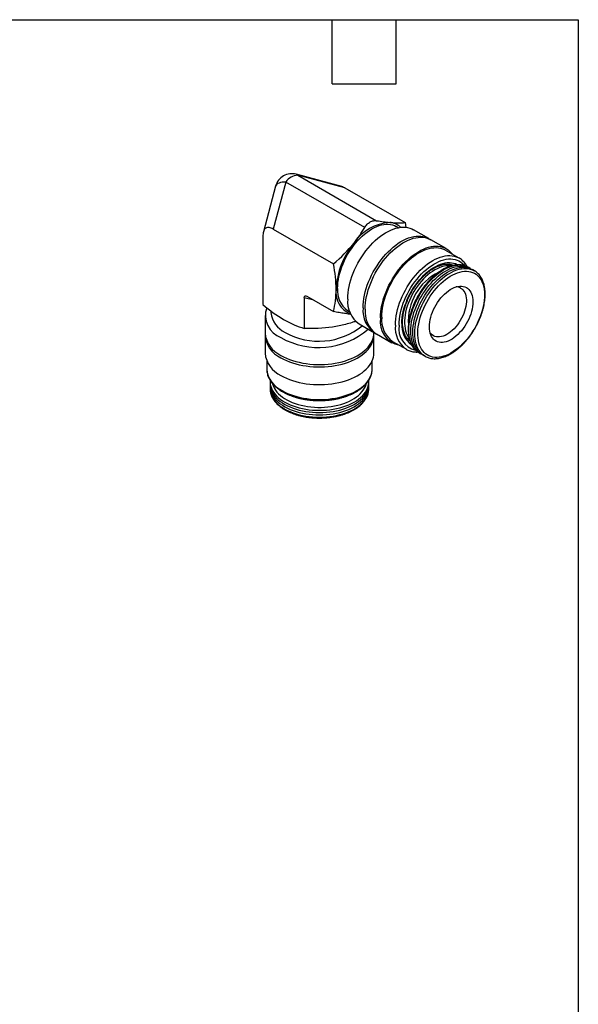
# Model space of a CAD drawing. Header units: inches. Extents: x 0.2 to 10.8, y 0.2 to 8.2.
# Tile 4 of 4: x 8.1 to 10.8, y 3.7 to 8.2. Entities that reach past the tile are written whole.
import ezdxf

# ---------------------------------------------------------------- set-up
doc = ezdxf.new("R2010")
doc.units = ezdxf.units.IN
doc.header["$MEASUREMENT"] = 0
doc.linetypes.add('SLD-Solid', pattern=[0])
doc.layers.add('TEXT', color=140, linetype='SLD-Solid', lineweight=25)

msp = doc.modelspace()

# ---------------------------------------------------------------- linework, layer by layer
for p, q in [((9.6457, 7.4715), (9.4329, 7.5285)), ((9.4403, 7.5242), (9.8083, 7.3117)), ((9.6599, 7.4653), (9.4403, 7.5242)), ((9.3364, 7.4728), (9.2794, 7.26)), ((9.3847, 7.492), (9.3258, 7.2725)), ((9.7527, 7.2796), (9.3847, 7.492)), ((9.6599, 7.4653), (9.9411, 7.303)), ((9.3258, 7.2725), (9.607, 7.1102)), ((9.9086, 7.2789), (9.8992, 7.2843)), ((9.9411, 7.303), (9.9448, 7.2804)), ((10.0516, 7.2282), (9.98, 7.2696)), ((9.2776, 7.2446), (9.2776, 6.92)), ((10.133, 7.1812), (10.0613, 7.2226)), ((10.193, 7.1375), (10.129, 7.1744)), ((10.1927, 7.1376), (10.193, 7.1375)), ((10.1611, 7.1018), (10.1496, 7.1085)), ((10.1553, 7.1077), (10.1604, 7.1022)), ((10.2346, 7.0952), (10.2359, 7.0945)), ((10.2359, 7.0945), (10.2366, 7.0941)), ((10.2457, 7.0889), (10.2366, 7.0941)), ((10.2437, 7.09), (10.2504, 7.0859)), ((10.2534, 7.0844), (10.2554, 7.0833)), ((10.2645, 7.0781), (10.2554, 7.0833)), ((10.2625, 7.0792), (10.2645, 7.0781)), ((9.4705, 6.9523), (9.4705, 6.8086)), ((9.5155, 6.9403), (9.4705, 6.9523)), ((9.4825, 6.9593), (9.607, 6.8875)), ((9.2872, 6.8695), (9.2872, 6.7868)), ((9.3147, 6.8903), (9.3147, 6.8825)), ((9.6729, 6.8922), (9.6823, 6.8868)), ((9.726, 6.8297), (9.7977, 6.7883)), ((9.2872, 6.7756), (9.2872, 6.6929)), ((9.795, 6.7868), (9.795, 6.7899)), ((9.795, 6.6929), (9.795, 6.7756)), ((9.8074, 6.7828), (9.879, 6.7414)), ((9.9506, 6.7633), (9.9619, 6.7567)), ((9.883, 6.7482), (9.947, 6.7113)), ((9.9477, 6.7109), (9.947, 6.7113)), ((10.0063, 6.6952), (10.0154, 6.6899)), ((10.0251, 6.6844), (10.0342, 6.6791)), ((10.0342, 6.6791), (10.0335, 6.6795)), ((9.295, 6.6566), (9.295, 6.6189)), ((9.7871, 6.618), (9.7872, 6.6189)), ((9.7872, 6.6189), (9.7872, 6.6566)), ((9.3108, 6.5599), (9.3108, 6.5595)), ((9.3108, 6.5595), (9.3108, 6.549)), ((9.3108, 6.5379), (9.3108, 6.5274)), ((9.7714, 6.5356), (9.7712, 6.5434)), ((9.7714, 6.549), (9.7714, 6.5595)), ((9.7714, 6.5572), (9.7714, 6.5595)), ((9.7714, 6.5467), (9.7714, 6.549)), ((9.7714, 6.5274), (9.7714, 6.5379)), ((9.7714, 6.5264), (9.7714, 6.5274)), ((9.7714, 6.5251), (9.7714, 6.5264))]:
    msp.add_line(p, q)
at = {"flags": 128}
for points in [[(9.4329, 7.5285), (9.4364, 7.5271), (9.4403, 7.5242)], [(9.3847, 7.492), (9.3755, 7.4919), (9.367, 7.4912), (9.3593, 7.4897), (9.3525, 7.4876), (9.3468, 7.4849), (9.3422, 7.4816), (9.3388, 7.4779), (9.3367, 7.4736), (9.3364, 7.4728)], [(9.626, 6.9959), (9.6264, 7.0093), (9.6276, 7.0231), (9.6297, 7.0373), (9.6325, 7.0517), (9.6361, 7.0663), (9.6405, 7.081), (9.6456, 7.0958), (9.6514, 7.1105), (9.6579, 7.1251), (9.6651, 7.1395), (9.6729, 7.1537), (9.6812, 7.1675), (9.6901, 7.1809), (9.6995, 7.1938), (9.7094, 7.2062), (9.7196, 7.218), (9.7301, 7.2292), (9.741, 7.2396), (9.752, 7.2493), (9.7633, 7.2581), (9.7746, 7.2661), (9.7861, 7.2731), (9.7975, 7.2793), (9.8089, 7.2844), (9.8201, 7.2886), (9.8312, 7.2917), (9.842, 7.2938), (9.8526, 7.2948), (9.8628, 7.2948), (9.8726, 7.2937), (9.882, 7.2916), (9.8909, 7.2885), (9.8992, 7.2843)], [(9.6734, 6.946), (9.6738, 6.9602), (9.6751, 6.9749), (9.6771, 6.9899), (9.68, 7.0051), (9.6836, 7.0206), (9.688, 7.0362), (9.6931, 7.0518), (9.699, 7.0675), (9.7056, 7.083), (9.7129, 7.0984), (9.7208, 7.1136), (9.7293, 7.1285), (9.7384, 7.1431), (9.7479, 7.1572), (9.758, 7.1708), (9.7685, 7.1839), (9.7794, 7.1963), (9.7906, 7.2081), (9.8021, 7.2192), (9.8139, 7.2294), (9.8258, 7.2389), (9.8379, 7.2475), (9.85, 7.2552), (9.8621, 7.262), (9.8742, 7.2678), (9.8862, 7.2726), (9.898, 7.2764), (9.9096, 7.2791), (9.921, 7.2808), (9.9321, 7.2815), (9.9428, 7.281), (9.9531, 7.2796), (9.9629, 7.2771), (9.9722, 7.2735), (9.98, 7.2696)], [(9.7451, 6.9046), (9.7455, 6.9188), (9.7468, 6.9335), (9.7488, 6.9485), (9.7516, 6.9637), (9.7553, 6.9792), (9.7597, 6.9948), (9.7648, 7.0104), (9.7707, 7.0261), (9.7773, 7.0416), (9.7846, 7.0571), (9.7925, 7.0722), (9.801, 7.0871), (9.81, 7.1017), (9.8196, 7.1158), (9.8297, 7.1294), (9.8402, 7.1425), (9.8511, 7.1549), (9.8623, 7.1667), (9.8738, 7.1778), (9.8856, 7.1881), (9.8975, 7.1975), (9.9095, 7.2061), (9.9216, 7.2138), (9.9338, 7.2206), (9.9459, 7.2264), (9.9578, 7.2312), (9.9697, 7.235), (9.9813, 7.2377), (9.9927, 7.2394), (10.0038, 7.2401), (10.0145, 7.2397), (10.0247, 7.2382), (10.0346, 7.2357), (10.0439, 7.2321), (10.0527, 7.2276), (10.0564, 7.2253)], [(9.7548, 6.899), (9.7552, 6.9133), (9.7564, 6.9279), (9.7584, 6.9429), (9.7613, 6.9582), (9.7649, 6.9736), (9.7693, 6.9892), (9.7745, 7.0049), (9.7804, 7.0205), (9.7869, 7.0361), (9.7942, 7.0515), (9.8021, 7.0667), (9.8106, 7.0816), (9.8197, 7.0961), (9.8293, 7.1102), (9.8393, 7.1238), (9.8498, 7.1369), (9.8607, 7.1494), (9.872, 7.1611), (9.8835, 7.1722), (9.8952, 7.1825), (9.9071, 7.192), (9.9192, 7.2006), (9.9313, 7.2083), (9.9434, 7.215), (9.9555, 7.2208), (9.9675, 7.2256), (9.9793, 7.2294), (9.991, 7.2322), (10.0023, 7.2339), (10.0134, 7.2345), (10.0241, 7.2341), (10.0344, 7.2326), (10.0442, 7.2301), (10.0536, 7.2266), (10.0613, 7.2226)], [(9.8264, 6.8577), (9.8268, 6.8719), (9.8281, 6.8865), (9.8301, 6.9015), (9.833, 6.9168), (9.8366, 6.9322), (9.841, 6.9478), (9.8461, 6.9635), (9.852, 6.9791), (9.8586, 6.9947), (9.8659, 7.0101), (9.8738, 7.0253), (9.8823, 7.0402), (9.8914, 7.0547), (9.9009, 7.0688), (9.911, 7.0825), (9.9215, 7.0955), (9.9324, 7.108), (9.9436, 7.1198), (9.9551, 7.1308), (9.9669, 7.1411), (9.9788, 7.1506), (9.9909, 7.1592), (10.003, 7.1669), (10.0151, 7.1737), (10.0272, 7.1795), (10.0392, 7.1843), (10.051, 7.188), (10.0626, 7.1908), (10.074, 7.1925), (10.0851, 7.1931), (10.0958, 7.1927), (10.1061, 7.1913), (10.1159, 7.1887), (10.1252, 7.1852), (10.134, 7.1806), (10.1422, 7.175), (10.1498, 7.1685), (10.1568, 7.161), (10.1604, 7.1563)], [(9.832, 6.8609), (9.8324, 6.8748), (9.8336, 6.8892), (9.8356, 6.9039), (9.8385, 6.9188), (9.842, 6.934), (9.8464, 6.9492), (9.8515, 6.9646), (9.8573, 6.9799), (9.8638, 6.9951), (9.871, 7.0102), (9.8788, 7.0251), (9.8872, 7.0396), (9.8962, 7.0538), (9.9057, 7.0675), (9.9156, 7.0808), (9.9259, 7.0935), (9.9367, 7.1056), (9.9477, 7.117), (9.9591, 7.1277), (9.9706, 7.1376), (9.9823, 7.1467), (9.9941, 7.1549), (10.006, 7.1622), (10.0179, 7.1686), (10.0297, 7.1741), (10.0414, 7.1785), (10.0529, 7.1819), (10.0643, 7.1843), (10.0753, 7.1856), (10.086, 7.1859), (10.0964, 7.1852), (10.1063, 7.1834), (10.1158, 7.1806), (10.1248, 7.1767), (10.129, 7.1744)], [(9.896, 6.8239), (9.8964, 6.8379), (9.8977, 6.8522), (9.8997, 6.8669), (9.9025, 6.8819), (9.9061, 6.897), (9.9104, 6.9123), (9.9155, 6.9276), (9.9214, 6.9429), (9.9279, 6.9582), (9.9351, 6.9732), (9.9429, 6.9881), (9.9513, 7.0026), (9.9602, 7.0168), (9.9697, 7.0306), (9.9796, 7.0438), (9.99, 7.0565), (10.0007, 7.0686), (10.0118, 7.08), (10.0231, 7.0907), (10.0346, 7.1006), (10.0463, 7.1097), (10.0582, 7.118), (10.07, 7.1253), (10.0819, 7.1317), (10.0937, 7.1371), (10.1054, 7.1415), (10.117, 7.1449), (10.1283, 7.1473), (10.1393, 7.1487), (10.1501, 7.149), (10.1604, 7.1482), (10.1704, 7.1464), (10.1798, 7.1436), (10.1888, 7.1398), (10.1927, 7.1376)], [(9.9127, 6.8239), (9.9131, 6.8376), (9.9144, 6.8518), (9.9164, 6.8663), (9.9193, 6.881), (9.9229, 6.8959), (9.9274, 6.911), (9.9326, 6.9261), (9.9385, 6.9411), (9.9451, 6.9561), (9.9523, 6.9709), (9.9602, 6.9854), (9.9687, 6.9996), (9.9777, 7.0134), (9.9873, 7.0267), (9.9973, 7.0395), (10.0076, 7.0517), (10.0184, 7.0632), (10.0294, 7.074), (10.0407, 7.0841), (10.0522, 7.0933), (10.0638, 7.1016), (10.0755, 7.1091), (10.0871, 7.1156), (10.0988, 7.1211), (10.1103, 7.1257), (10.1217, 7.1292), (10.1329, 7.1316), (10.1438, 7.133), (10.1544, 7.1334), (10.1646, 7.1326), (10.1743, 7.1309), (10.1836, 7.128), (10.1924, 7.1241), (10.2006, 7.1192), (10.2081, 7.1133), (10.2151, 7.1065), (10.2186, 7.1023)], [(9.926, 6.8316), (9.9264, 6.8446), (9.9276, 6.8581), (9.9296, 6.8719), (9.9324, 6.886), (9.936, 6.9002), (9.9404, 6.9146), (9.9455, 6.929), (9.9513, 6.9433), (9.9577, 6.9575), (9.9649, 6.9715), (9.9726, 6.9852), (9.9809, 6.9985), (9.9897, 7.0115), (9.999, 7.0239), (10.0087, 7.0358), (10.0188, 7.0471), (10.0292, 7.0577), (10.0398, 7.0676), (10.0507, 7.0766), (10.0617, 7.0849), (10.0728, 7.0922), (10.0839, 7.0986), (10.095, 7.1041), (10.1061, 7.1086), (10.1169, 7.1121), (10.1276, 7.1145), (10.138, 7.1159), (10.1481, 7.1163), (10.1578, 7.1156), (10.1671, 7.1139), (10.1759, 7.1111), (10.1842, 7.1073), (10.1867, 7.1059)], [(10.1537, 7.1001), (10.1514, 7.1004), (10.142, 7.1009), (10.1321, 7.1004), (10.122, 7.0987), (10.1116, 7.0961), (10.101, 7.0923), (10.0903, 7.0876), (10.0795, 7.0819), (10.0688, 7.0752), (10.058, 7.0677), (10.0474, 7.0592), (10.037, 7.0499), (10.0269, 7.0399), (10.017, 7.0291), (10.0076, 7.0177), (9.9985, 7.0058), (9.9899, 6.9933), (9.9818, 6.9804), (9.9743, 6.9671), (9.9674, 6.9535), (9.9612, 6.9398), (9.9557, 6.9259), (9.9509, 6.912), (9.9468, 6.8981), (9.9435, 6.8843), (9.941, 6.8708), (9.9393, 6.8575), (9.9385, 6.8446), (9.9384, 6.8321), (9.9392, 6.8202), (9.9408, 6.8088), (9.9432, 6.7981), (9.9465, 6.788), (9.9505, 6.7788), (9.9552, 6.7703), (9.9599, 6.7637)], [(10.0063, 6.6952), (10.0042, 6.6964), (9.9966, 6.7019), (9.9895, 6.7083), (9.9831, 6.7156), (9.9774, 6.7238), (9.9724, 6.7329), (9.9681, 6.7428), (9.9646, 6.7534), (9.9619, 6.7647), (9.96, 6.7767), (9.9589, 6.7893), (9.9586, 6.8024), (9.9591, 6.816), (9.9605, 6.8299), (9.9626, 6.8442), (9.9655, 6.8587), (9.9692, 6.8734), (9.9736, 6.8882), (9.9788, 6.9031), (9.9847, 6.9178), (9.9913, 6.9325), (9.9985, 6.947), (10.0064, 6.9613), (10.0148, 6.9752), (10.0237, 6.9887), (10.0332, 7.0017), (10.043, 7.0142), (10.0533, 7.0261), (10.0639, 7.0373), (10.0748, 7.0479), (10.0859, 7.0577), (10.0972, 7.0666), (10.1086, 7.0747), (10.1201, 7.0819), (10.1316, 7.0882), (10.143, 7.0935), (10.1544, 7.0978), (10.1655, 7.1012), (10.1765, 7.1034), (10.1872, 7.1047), (10.1975, 7.1049), (10.2075, 7.104), (10.217, 7.1021), (10.2261, 7.0992), (10.2346, 7.0952)], [(10.0203, 6.6873), (10.0133, 6.6912), (10.0057, 6.6966), (9.9986, 6.703), (9.9922, 6.7104), (9.9865, 6.7186), (9.9815, 6.7276), (9.9772, 6.7375), (9.9737, 6.7482), (9.971, 6.7595), (9.9691, 6.7715), (9.968, 6.7841), (9.9677, 6.7971), (9.9682, 6.8107), (9.9696, 6.8247), (9.9717, 6.8389), (9.9746, 6.8534), (9.9783, 6.8682), (9.9827, 6.883), (9.9879, 6.8978), (9.9938, 6.9126), (10.0004, 6.9273), (10.0076, 6.9418), (10.0155, 6.956), (10.0239, 6.9699), (10.0328, 6.9834), (10.0423, 6.9964), (10.0521, 7.0089), (10.0624, 7.0208), (10.073, 7.0321), (10.0839, 7.0426), (10.095, 7.0524), (10.1063, 7.0614), (10.1177, 7.0695), (10.1292, 7.0767), (10.1407, 7.083), (10.1521, 7.0883), (10.1635, 7.0926), (10.1746, 7.0959), (10.1856, 7.0982), (10.1963, 7.0994), (10.2066, 7.0996), (10.2166, 7.0988), (10.2261, 7.0969), (10.2352, 7.0939), (10.2437, 7.09), (10.2437, 7.09)], [(10.0251, 6.6844), (10.023, 6.6856), (10.0153, 6.6911), (10.0082, 6.6975), (10.0018, 6.7048), (9.9961, 6.713), (9.9911, 6.7221), (9.9869, 6.732), (9.9834, 6.7426), (9.9807, 6.7539), (9.9788, 6.7659), (9.9777, 6.7785), (9.9774, 6.7916), (9.9779, 6.8051), (9.9792, 6.8191), (9.9813, 6.8334), (9.9842, 6.8479), (9.9879, 6.8626), (9.9924, 6.8774), (9.9976, 6.8922), (10.0035, 6.907), (10.01, 6.9217), (10.0173, 6.9362), (10.0251, 6.9504), (10.0335, 6.9643), (10.0425, 6.9778), (10.0519, 6.9909), (10.0618, 7.0034), (10.072, 7.0153), (10.0826, 7.0265), (10.0935, 7.0371), (10.1047, 7.0468), (10.1159, 7.0558), (10.1274, 7.0639), (10.1389, 7.0711), (10.1503, 7.0774), (10.1618, 7.0827), (10.1731, 7.087), (10.1843, 7.0903), (10.1952, 7.0926), (10.2059, 7.0939), (10.2163, 7.094), (10.2262, 7.0932), (10.2358, 7.0913), (10.2448, 7.0884), (10.2534, 7.0844)], [(10.0335, 6.6795), (10.0321, 6.6804), (10.0244, 6.6858), (10.0173, 6.6922), (10.0109, 6.6995), (10.0052, 6.7078), (10.0002, 6.7168), (9.996, 6.7267), (9.9925, 6.7373), (9.9898, 6.7487), (9.9879, 6.7607), (9.9868, 6.7732), (9.9865, 6.7863), (9.987, 6.7999), (9.9883, 6.8138), (9.9904, 6.8281), (9.9933, 6.8426), (9.997, 6.8573), (10.0015, 6.8721), (10.0067, 6.887), (10.0126, 6.9018), (10.0191, 6.9165), (10.0264, 6.931), (10.0342, 6.9452), (10.0426, 6.9591), (10.0516, 6.9726), (10.061, 6.9856), (10.0709, 6.9981), (10.0811, 7.01), (10.0917, 7.0213), (10.1026, 7.0318), (10.1137, 7.0416), (10.125, 7.0505), (10.1365, 7.0587), (10.148, 7.0659), (10.1594, 7.0721), (10.1709, 7.0774), (10.1822, 7.0818), (10.1934, 7.0851), (10.2043, 7.0874), (10.215, 7.0886), (10.2254, 7.0888), (10.2353, 7.0879), (10.2449, 7.086), (10.2539, 7.0831), (10.2625, 7.0792)], [(10.2646, 7.0666), (10.2724, 7.0617), (10.2796, 7.0559), (10.2862, 7.0491), (10.292, 7.0414), (10.2972, 7.0329), (10.3017, 7.0235), (10.3053, 7.0133), (10.3082, 7.0024), (10.3104, 6.9909), (10.3117, 6.9787), (10.3122, 6.966), (10.3118, 6.9529), (10.3107, 6.9393), (10.3088, 6.9254), (10.3061, 6.9112), (10.3026, 6.8968), (10.2983, 6.8823), (10.2933, 6.8678), (10.2876, 6.8533), (10.2811, 6.8389), (10.2741, 6.8247), (10.2664, 6.8107), (10.2582, 6.7971), (10.2494, 6.7839), (10.2401, 6.7712), (10.2304, 6.759), (10.2203, 6.7474), (10.2099, 6.7365), (10.1992, 6.7263), (10.1883, 6.7169), (10.1772, 6.7082), (10.166, 6.7005), (10.1547, 6.6937), (10.1435, 6.6878), (10.1323, 6.6829), (10.1212, 6.6789), (10.1104, 6.676), (10.0997, 6.6742), (10.0894, 6.6733), (10.0794, 6.6736), (10.0698, 6.6749), (10.0607, 6.6772), (10.0521, 6.6805), (10.044, 6.6849), (10.0365, 6.6902), (10.0296, 6.6965), (10.0233, 6.7038), (10.0178, 6.7119), (10.013, 6.7209), (10.0089, 6.7307), (10.0056, 6.7412), (10.0031, 6.7524), (10.0014, 6.7643), (10.0005, 6.7767), (10.0004, 6.7896), (10.0012, 6.803), (10.0027, 6.8168), (10.005, 6.8309), (10.0081, 6.8451), (10.012, 6.8596), (10.0167, 6.8741), (10.022, 6.8886), (10.0281, 6.9031), (10.0348, 6.9174), (10.0422, 6.9315), (10.0502, 6.9453), (10.0587, 6.9587), (10.0677, 6.9716), (10.0772, 6.9841), (10.0871, 6.996), (10.0974, 7.0073), (10.108, 7.0178), (10.1188, 7.0277), (10.1298, 7.0367), (10.141, 7.0449), (10.1522, 7.0522), (10.1634, 7.0585), (10.1747, 7.064), (10.1858, 7.0684), (10.1968, 7.0718), (10.2075, 7.0742), (10.218, 7.0755), (10.2282, 7.0758), (10.238, 7.0751), (10.2473, 7.0733), (10.2562, 7.0704), (10.2646, 7.0666)], [(10.2271, 7), (10.2333, 6.996), (10.239, 6.991), (10.244, 6.985), (10.2483, 6.9782), (10.2518, 6.9705), (10.2546, 6.962), (10.2566, 6.9529), (10.2578, 6.9431), (10.2581, 6.9328), (10.2577, 6.922), (10.2564, 6.9108), (10.2543, 6.8993), (10.2515, 6.8876), (10.2478, 6.8758), (10.2434, 6.864), (10.2384, 6.8523), (10.2326, 6.8408), (10.2263, 6.8295), (10.2194, 6.8186), (10.2119, 6.8082), (10.2041, 6.7983), (10.1958, 6.789), (10.1872, 6.7804), (10.1784, 6.7725), (10.1694, 6.7655), (10.1603, 6.7594), (10.1512, 6.7541), (10.1421, 6.7499), (10.1331, 6.7466), (10.1243, 6.7444), (10.1157, 6.7433), (10.1075, 6.7431), (10.0997, 6.7441), (10.0923, 6.7461), (10.0855, 6.7491), (10.0792, 6.7532), (10.0735, 6.7582), (10.0685, 6.7641), (10.0643, 6.771), (10.0607, 6.7787), (10.0579, 6.7871), (10.0559, 6.7963), (10.0548, 6.8061), (10.0544, 6.8164), (10.0549, 6.8272), (10.0561, 6.8384), (10.0582, 6.8499), (10.0611, 6.8615), (10.0647, 6.8733), (10.0691, 6.8851), (10.0742, 6.8968), (10.0799, 6.9084), (10.0863, 6.9196), (10.0932, 6.9305), (10.1006, 6.9409), (10.1085, 6.9509), (10.1167, 6.9602), (10.1253, 6.9688), (10.1341, 6.9766), (10.1431, 6.9836), (10.1522, 6.9898), (10.1614, 6.995), (10.1705, 6.9993), (10.1795, 7.0025), (10.1883, 7.0047), (10.1968, 7.0059), (10.205, 7.006), (10.2128, 7.0051), (10.2202, 7.0031), (10.2271, 7)], [(10.1997, 6.9974), (10.2057, 6.9936), (10.2109, 6.9888), (10.2156, 6.983), (10.2195, 6.9764), (10.2226, 6.9689), (10.225, 6.9607), (10.2266, 6.9519), (10.2273, 6.9424), (10.2273, 6.9324), (10.2264, 6.922), (10.2247, 6.9112), (10.2222, 6.9003), (10.219, 6.8892), (10.215, 6.878), (10.2102, 6.867), (10.2049, 6.8561), (10.1989, 6.8455), (10.1923, 6.8352), (10.1853, 6.8254), (10.1778, 6.8162), (10.1699, 6.8075), (10.1617, 6.7996), (10.1533, 6.7925), (10.1448, 6.7862), (10.1362, 6.7808), (10.1276, 6.7764), (10.119, 6.773), (10.1107, 6.7706), (10.1025, 6.7692), (10.0947, 6.7689), (10.0873, 6.7696), (10.0803, 6.7714), (10.0738, 6.7742), (10.0679, 6.7781), (10.0626, 6.7829), (10.058, 6.7886), (10.0573, 6.7897)], [(9.3615, 6.6831), (9.3741, 6.6763), (9.3874, 6.6701), (9.4013, 6.6644), (9.416, 6.6592), (9.4312, 6.6546), (9.4469, 6.6506), (9.463, 6.6473), (9.4795, 6.6445), (9.4963, 6.6425), (9.5133, 6.641), (9.5304, 6.6403), (9.5475, 6.6402), (9.5646, 6.6408), (9.5817, 6.642), (9.5985, 6.644), (9.6151, 6.6465), (9.6313, 6.6497), (9.6471, 6.6536), (9.6624, 6.658), (9.6772, 6.663), (9.6914, 6.6686), (9.7049, 6.6747), (9.7176, 6.6814), (9.7295, 6.6885), (9.7406, 6.6961), (9.7507, 6.704), (9.7599, 6.7124), (9.7681, 6.7211), (9.7753, 6.7301), (9.7814, 6.7393), (9.7864, 6.7488), (9.7902, 6.7585), (9.793, 6.7682), (9.7946, 6.7781), (9.795, 6.7868)], [(9.3615, 6.672), (9.3741, 6.6652), (9.3874, 6.6589), (9.4013, 6.6532), (9.416, 6.6481), (9.4312, 6.6435), (9.4469, 6.6395), (9.463, 6.6361), (9.4795, 6.6334), (9.4963, 6.6313), (9.5133, 6.6299), (9.5304, 6.6292), (9.5475, 6.6291), (9.5646, 6.6297), (9.5817, 6.6309), (9.5985, 6.6328), (9.6151, 6.6354), (9.6313, 6.6386), (9.6471, 6.6424), (9.6624, 6.6469), (9.6772, 6.6519), (9.6914, 6.6575), (9.7049, 6.6636), (9.7176, 6.6702), (9.7295, 6.6773), (9.7406, 6.6849), (9.7507, 6.6929), (9.7599, 6.7013), (9.7681, 6.71), (9.7753, 6.719), (9.7814, 6.7282), (9.7864, 6.7377), (9.7902, 6.7473), (9.793, 6.7571), (9.7946, 6.767), (9.795, 6.7769), (9.7948, 6.7812)], [(9.9612, 6.7572), (9.9596, 6.7575), (9.9538, 6.7588)], [(9.3615, 6.5892), (9.3741, 6.5824), (9.3874, 6.5762), (9.4013, 6.5704), (9.416, 6.5653), (9.4312, 6.5607), (9.4469, 6.5567), (9.463, 6.5534), (9.4795, 6.5506), (9.4963, 6.5486), (9.5133, 6.5471), (9.5304, 6.5464), (9.5475, 6.5463), (9.5646, 6.5469), (9.5817, 6.5481), (9.5985, 6.5501), (9.6151, 6.5526), (9.6313, 6.5558), (9.6471, 6.5596), (9.6624, 6.5641), (9.6772, 6.5691), (9.6914, 6.5747), (9.7049, 6.5808), (9.7176, 6.5875), (9.7295, 6.5946), (9.7406, 6.6021), (9.7507, 6.6101), (9.7599, 6.6185), (9.7681, 6.6272), (9.7753, 6.6362), (9.7814, 6.6454), (9.7864, 6.6549), (9.7902, 6.6646), (9.793, 6.6743), (9.7946, 6.6842), (9.795, 6.6929)], [(9.3671, 6.5185), (9.3794, 6.5118), (9.3924, 6.5057), (9.4061, 6.5001), (9.4205, 6.4951), (9.4354, 6.4906), (9.4508, 6.4868), (9.4666, 6.4835), (9.4828, 6.4809), (9.4993, 6.4789), (9.5159, 6.4776), (9.5327, 6.4769), (9.5495, 6.4769), (9.5663, 6.4776), (9.5829, 6.4789), (9.5993, 6.4809), (9.6155, 6.4835), (9.6314, 6.4868), (9.6468, 6.4906), (9.6617, 6.4951), (9.676, 6.5001), (9.6898, 6.5057), (9.7028, 6.5118), (9.7151, 6.5185), (9.7265, 6.5256), (9.7372, 6.5331), (9.7468, 6.541), (9.7556, 6.5493), (9.7633, 6.5579), (9.77, 6.5668), (9.7756, 6.5759), (9.7802, 6.5853), (9.7836, 6.5948), (9.7859, 6.6044), (9.787, 6.6141), (9.7871, 6.618)], [(9.3108, 6.5595), (9.3108, 6.5571), (9.3117, 6.5477), (9.3137, 6.5384), (9.3168, 6.5292), (9.3211, 6.5201), (9.3265, 6.5113), (9.3329, 6.5027), (9.3403, 6.4943), (9.3488, 6.4863), (9.3582, 6.4787), (9.3686, 6.4714), (9.3798, 6.4646), (9.3917, 6.4583), (9.4045, 6.4525), (9.4179, 6.4472), (9.4319, 6.4424), (9.4465, 6.4383), (9.4616, 6.4347), (9.477, 6.4318), (9.4928, 6.4295), (9.5088, 6.4279), (9.525, 6.4269), (9.5412, 6.4265), (9.5574, 6.4269), (9.5736, 6.4279), (9.5896, 6.4295), (9.6054, 6.4318), (9.6208, 6.4348), (9.6359, 6.4383), (9.6504, 6.4425), (9.6645, 6.4472), (9.6779, 6.4525), (9.6906, 6.4584), (9.7026, 6.4647), (9.7138, 6.4715), (9.7241, 6.4788), (9.7335, 6.4864), (9.7419, 6.4944), (9.7494, 6.5028), (9.7558, 6.5114), (9.7611, 6.5203), (9.7654, 6.5293), (9.7685, 6.5385), (9.7705, 6.5479), (9.7714, 6.5572)], [(9.3108, 6.549), (9.3108, 6.5466), (9.3117, 6.5372), (9.3137, 6.5279), (9.3168, 6.5187), (9.3211, 6.5096), (9.3265, 6.5008), (9.3329, 6.4922), (9.3403, 6.4838), (9.3488, 6.4758), (9.3582, 6.4682), (9.3686, 6.4609), (9.3798, 6.4541), (9.3917, 6.4478), (9.4045, 6.442), (9.4179, 6.4367), (9.4319, 6.4319), (9.4465, 6.4278), (9.4616, 6.4242), (9.477, 6.4213), (9.4928, 6.419), (9.5088, 6.4174), (9.525, 6.4164), (9.5412, 6.416), (9.5574, 6.4164), (9.5736, 6.4174), (9.5896, 6.419), (9.6054, 6.4213), (9.6208, 6.4243), (9.6359, 6.4278), (9.6504, 6.432), (9.6645, 6.4367), (9.6779, 6.442), (9.6906, 6.4479), (9.7026, 6.4542), (9.7138, 6.461), (9.7241, 6.4683), (9.7335, 6.4759), (9.7419, 6.4839), (9.7494, 6.4923), (9.7558, 6.5009), (9.7611, 6.5098), (9.7654, 6.5188), (9.7685, 6.528), (9.7705, 6.5373), (9.7714, 6.5467)], [(9.311, 6.5434), (9.3108, 6.5355), (9.3117, 6.5261), (9.3137, 6.5168), (9.3168, 6.5076), (9.3211, 6.4985), (9.3265, 6.4896), (9.3329, 6.481), (9.3403, 6.4727), (9.3488, 6.4647), (9.3582, 6.457), (9.3686, 6.4498), (9.3798, 6.443), (9.3917, 6.4366), (9.4045, 6.4308), (9.4179, 6.4255), (9.4319, 6.4208), (9.4465, 6.4166), (9.4616, 6.4131), (9.477, 6.4102), (9.4928, 6.4079), (9.5088, 6.4062), (9.525, 6.4052), (9.5412, 6.4049), (9.5574, 6.4052), (9.5736, 6.4062), (9.5896, 6.4079), (9.6054, 6.4102), (9.6208, 6.4131), (9.6359, 6.4167), (9.6504, 6.4208), (9.6645, 6.4256), (9.6779, 6.4309), (9.6906, 6.4367), (9.7026, 6.4431), (9.7138, 6.4499), (9.7241, 6.4571), (9.7335, 6.4648), (9.7419, 6.4728), (9.7494, 6.4811), (9.7558, 6.4898), (9.7611, 6.4986), (9.7654, 6.5077), (9.7685, 6.5169), (9.7705, 6.5262), (9.7714, 6.5356), (9.7714, 6.5356)], [(9.3108, 6.5274), (9.3108, 6.5249), (9.3117, 6.5156), (9.3137, 6.5063), (9.3168, 6.4971), (9.3211, 6.488), (9.3265, 6.4791), (9.3329, 6.4705), (9.3403, 6.4622), (9.3488, 6.4542), (9.3582, 6.4465), (9.3686, 6.4393), (9.3798, 6.4325), (9.3917, 6.4261), (9.4045, 6.4203), (9.4179, 6.415), (9.4319, 6.4103), (9.4465, 6.4061), (9.4616, 6.4026), (9.477, 6.3996), (9.4928, 6.3974), (9.5088, 6.3957), (9.525, 6.3947), (9.5412, 6.3944), (9.5574, 6.3947), (9.5736, 6.3957), (9.5896, 6.3974), (9.6054, 6.3997), (9.6208, 6.4026), (9.6359, 6.4062), (9.6504, 6.4103), (9.6645, 6.4151), (9.6779, 6.4204), (9.6906, 6.4262), (9.7026, 6.4326), (9.7138, 6.4394), (9.7241, 6.4466), (9.7335, 6.4543), (9.7419, 6.4623), (9.7494, 6.4706), (9.7558, 6.4793), (9.7611, 6.4881), (9.7654, 6.4972), (9.7685, 6.5064), (9.7705, 6.5157), (9.7714, 6.5251)], [(9.3226, 6.5504), (9.3236, 6.5468), (9.3267, 6.5378), (9.331, 6.529), (9.3363, 6.5203), (9.3428, 6.5119), (9.3502, 6.5038), (9.3587, 6.496), (9.3681, 6.4886), (9.3784, 6.4816), (9.3896, 6.4751), (9.4016, 6.469), (9.4142, 6.4634), (9.4276, 6.4584), (9.4415, 6.454), (9.456, 6.4501), (9.4709, 6.4469), (9.4861, 6.4443), (9.5017, 6.4423), (9.5174, 6.441), (9.5333, 6.4403), (9.5492, 6.4404), (9.5651, 6.441), (9.5809, 6.4424), (9.5964, 6.4443), (9.6117, 6.447), (9.6266, 6.4502), (9.641, 6.4541), (9.6549, 6.4585), (9.6682, 6.4636), (9.6809, 6.4691), (9.6928, 6.4752), (9.704, 6.4818), (9.7143, 6.4888), (9.7237, 6.4962), (9.7321, 6.504), (9.7396, 6.5121), (9.746, 6.5205), (9.7513, 6.5292), (9.7556, 6.5381), (9.7587, 6.5471), (9.7595, 6.5502)]]:
    msp.add_lwpolyline(points, dxfattribs=at)
for centre, radius, start, end in [((9.4125, 7.4524), 0.0787, 74.9979, 164.9994), ((9.4446, 7.4524), 0.0719, 93.4295, 146.5651), ((9.8844, 7.085), 0.219, 93.8725, 146.1221), ((9.8633, 7.2222), 0.0816, 45.8288, 85.5846), ((9.9787, 6.9761), 0.36, 140.0915, 177.4972), ((10.2116, 6.8426), 0.2556, 116.2138, 183.8949), ((9.7266, 6.9769), 0.1086, 172.0723, 248.3104), ((9.7376, 6.9839), 0.1122, 173.8823, 234.8055), ((10.1782, 6.9566), 0.0462, 62.1278, 87.4548), ((9.7999, 6.9332), 0.1271, 174.2015, 234.4863), ((9.4007, 6.8703), 0.1115, 161.5161, 249.4127), ((9.8684, 6.8909), 0.1241, 173.6619, 237.9715), ((9.8812, 6.8862), 0.1271, 174.2015, 234.4863), ((9.4299, 6.8952), 0.1159, 186.2673, 245.0528), ((9.9365, 6.8394), 0.1115, 170.5885, 258.562), ((9.9543, 6.8483), 0.1229, 174.1401, 234.5477), ((9.5373, 7.0772), 0.3575, 240.5493, 310.3962), ((9.5381, 7.0705), 0.3214, 240.7317, 309.1194), ((10.0183, 6.8114), 0.1229, 174.1401, 234.5477), ((10.0167, 6.8084), 0.1051, 171.514, 255.502), ((10.0353, 6.8216), 0.1098, 174.8101, 234.1833), ((9.4136, 6.799), 0.127, 185.5173, 245.8029), ((9.4113, 6.7856), 0.124, 182.0308, 246.3428), ((9.4136, 6.7051), 0.127, 185.5173, 245.8029), ((9.4173, 6.6306), 0.1229, 185.4558, 245.8643)]:
    msp.add_arc(centre, radius, start, end)
for points, knots in [([(9.6457, 7.4711), (9.6467, 7.471), (9.6513, 7.4702), (9.6561, 7.4675), (9.6599, 7.4653)], [0, 0, 0, 0, 0.221213, 1, 1, 1, 1]), ([(9.7527, 7.2796), (9.7561, 7.2853), (9.7599, 7.2904), (9.7685, 7.2992), (9.7731, 7.3029), (9.7829, 7.3085), (9.788, 7.3105), (9.7982, 7.3125), (9.8033, 7.3126), (9.8083, 7.3117)], [0, 0, 0, 0, 0.25, 0.25, 0.5, 0.5, 0.75, 0.75, 1, 1, 1, 1]), ([(9.3258, 7.2725), (9.3195, 7.2762), (9.313, 7.2787), (9.3011, 7.2804), (9.2956, 7.2796), (9.2866, 7.2744), (9.2831, 7.2701), (9.2786, 7.2588), (9.2776, 7.252), (9.2776, 7.2446)], [0, 0, 0, 0, 0.25, 0.25, 0.5, 0.5, 0.75, 0.75, 1, 1, 1, 1]), ([(10.2305, 7.0973), (10.2294, 7.0994), (10.2266, 7.1047), (10.2214, 7.1123), (10.2149, 7.1201), (10.2078, 7.127), (10.2004, 7.133), (10.1952, 7.1361), (10.1927, 7.1376)], [0, 0, 0, 0, 0.121365, 0.303293, 0.48382, 0.662935, 0.840804, 1, 1, 1, 1]), ([(9.9638, 6.7508), (9.9622, 6.7519), (9.9585, 6.7546), (9.9532, 6.7598), (9.948, 6.7663), (9.9434, 6.7735), (9.9394, 6.7815), (9.9361, 6.7901), (9.9334, 6.7995), (9.9314, 6.8094), (9.93, 6.8199), (9.9295, 6.829), (9.9294, 6.8366), (9.9295, 6.8443), (9.9301, 6.8544), (9.9315, 6.8667), (9.9336, 6.8794), (9.9364, 6.8923), (9.9399, 6.9054), (9.9441, 6.9186), (9.9489, 6.9318), (9.9543, 6.945), (9.9603, 6.9581), (9.9669, 6.971), (9.9741, 6.9836), (9.9817, 6.996), (9.9898, 7.008), (9.9983, 7.0195), (10.0072, 7.0306), (10.0164, 7.0411), (10.0258, 7.051), (10.0355, 7.0603), (10.0453, 7.0688), (10.0553, 7.0767), (10.0653, 7.0837), (10.0753, 7.0899), (10.0853, 7.0953), (10.0951, 7.0999), (10.1048, 7.1035), (10.1142, 7.1063), (10.1234, 7.1082), (10.1323, 7.1093), (10.1409, 7.1094), (10.1491, 7.1087), (10.1569, 7.1071), (10.1629, 7.1053), (10.1662, 7.1036), (10.1672, 7.1031)], [0, 0, 0, 0, 0.018389, 0.042867, 0.06706, 0.09091, 0.114444, 0.137731, 0.160845, 0.183849, 0.206793, 0.229709, 0.24027, 0.252265, 0.275175, 0.298107, 0.321059, 0.344034, 0.367032, 0.39005, 0.413087, 0.436139, 0.459203, 0.482275, 0.505352, 0.52843, 0.551505, 0.574572, 0.597628, 0.620669, 0.643691, 0.666692, 0.689667, 0.712616, 0.735536, 0.758428, 0.781296, 0.804146, 0.826992, 0.849847, 0.87274, 0.895713, 0.918821, 0.942133, 0.965724, 0.989651, 1, 1, 1, 1]), ([(10.2345, 7.0953), (10.2329, 7.0961), (10.2286, 7.0983), (10.2212, 7.1012), (10.2121, 7.1037), (10.2026, 7.1053), (10.1927, 7.1059), (10.1825, 7.1056), (10.172, 7.1043), (10.1613, 7.102), (10.1504, 7.0988), (10.1394, 7.0947), (10.1283, 7.0896), (10.1171, 7.0837), (10.106, 7.0769), (10.095, 7.0693), (10.0841, 7.0609), (10.0734, 7.0517), (10.0629, 7.0419), (10.0527, 7.0314), (10.0428, 7.0203), (10.0332, 7.0086), (10.0241, 6.9965), (10.0154, 6.9838), (10.0071, 6.9708), (9.9993, 6.9575), (9.9921, 6.9439), (9.9855, 6.9301), (9.9795, 6.9161), (9.9741, 6.902), (9.9693, 6.8878), (9.9652, 6.8737), (9.9618, 6.8597), (9.9592, 6.8458), (9.9572, 6.8322), (9.9561, 6.8188), (9.9556, 6.8057), (9.9559, 6.793), (9.957, 6.7807), (9.9588, 6.769), (9.9615, 6.7578), (9.9648, 6.7472), (9.9689, 6.7372), (9.9737, 6.728), (9.9793, 6.7196), (9.9854, 6.712), (9.9922, 6.7052), (9.999, 6.6997), (10.0037, 6.6969), (10.0057, 6.6957)], [0, 0, 0, 0, 0.011688, 0.032557, 0.053456, 0.074441, 0.095551, 0.116807, 0.138208, 0.159738, 0.18137, 0.203078, 0.224833, 0.246615, 0.268406, 0.290193, 0.31197, 0.333733, 0.355483, 0.377218, 0.398941, 0.420652, 0.442355, 0.464051, 0.485743, 0.507434, 0.529125, 0.550818, 0.572516, 0.594222, 0.615938, 0.637666, 0.659409, 0.681169, 0.702946, 0.724743, 0.746558, 0.768389, 0.790231, 0.81207, 0.83389, 0.855669, 0.877378, 0.898987, 0.920464, 0.94179, 0.962958, 0.983985, 1, 1, 1, 1]), ([(10.0335, 6.6796), (10.0341, 6.6792), (10.0374, 6.6771), (10.0437, 6.6743), (10.0525, 6.6711), (10.0617, 6.6689), (10.0714, 6.6676), (10.0814, 6.6673), (10.0917, 6.668), (10.1022, 6.6696), (10.113, 6.6722), (10.124, 6.6757), (10.135, 6.6801), (10.1461, 6.6855), (10.1573, 6.6917), (10.1684, 6.6988), (10.1793, 6.7066), (10.1902, 6.7153), (10.2008, 6.7247), (10.2112, 6.7347), (10.2213, 6.7454), (10.2311, 6.7567), (10.2406, 6.7685), (10.2496, 6.7808), (10.2582, 6.7936), (10.2663, 6.8067), (10.2738, 6.8201), (10.2809, 6.8338), (10.2873, 6.8477), (10.2931, 6.8618), (10.2983, 6.8759), (10.3029, 6.89), (10.3067, 6.9041), (10.3099, 6.9181), (10.3123, 6.9319), (10.314, 6.9455), (10.315, 6.9588), (10.3152, 6.9717), (10.3146, 6.9843), (10.3133, 6.9964), (10.3112, 7.008), (10.3083, 7.019), (10.3047, 7.0294), (10.3004, 7.0391), (10.2953, 7.0481), (10.2896, 7.0562), (10.2832, 7.0636), (10.2762, 7.07), (10.2697, 7.075), (10.2653, 7.0775), (10.2637, 7.0784)], [0, 0, 0, 0, 0.004855, 0.025502, 0.046145, 0.066839, 0.087633, 0.10856, 0.129632, 0.150844, 0.172176, 0.193601, 0.215091, 0.23662, 0.25817, 0.279724, 0.301271, 0.322807, 0.344329, 0.365838, 0.387333, 0.408816, 0.430288, 0.451753, 0.473212, 0.494667, 0.516122, 0.537577, 0.559036, 0.580501, 0.601974, 0.623457, 0.644954, 0.666466, 0.687995, 0.709542, 0.731108, 0.752691, 0.774289, 0.795895, 0.817492, 0.839065, 0.860588, 0.882032, 0.903367, 0.924564, 0.945607, 0.966497, 0.987257, 1, 1, 1, 1]), ([(9.4705, 6.9523), (9.4705, 6.956), (9.4716, 6.9591), (9.4761, 6.9617), (9.4794, 6.9611), (9.4825, 6.9593)], [0, 0, 0, 0, 0.5, 0.5, 1, 1, 1, 1]), ([(9.6873, 6.8747), (9.6852, 6.8749), (9.6758, 6.8759), (9.6576, 6.8785), (9.633, 6.8825), (9.6157, 6.8858), (9.607, 6.8875)], [0, 0, 0, 0, 0.089961, 0.390439, 0.695196, 1, 1, 1, 1]), ([(9.7104, 6.8416), (9.7047, 6.8397), (9.6891, 6.8346), (9.6632, 6.8275), (9.6328, 6.8203), (9.6124, 6.8168), (9.6022, 6.8151)], [0, 0, 0, 0, 0.160087, 0.438, 0.719011, 1, 1, 1, 1]), ([(9.9478, 6.7109), (9.9485, 6.7105), (9.952, 6.7083), (9.9588, 6.7054), (9.968, 6.7023), (9.9776, 6.7001), (9.9876, 6.6989), (9.9953, 6.6985), (9.9997, 6.6988), (10.0006, 6.6989)], [0, 0, 0, 0, 0.048865, 0.229161, 0.409507, 0.590399, 0.772264, 0.955382, 1, 1, 1, 1]), ([(9.2952, 6.6203), (9.2951, 6.6186), (9.295, 6.6137), (9.2959, 6.6055), (9.2978, 6.596), (9.3008, 6.5866), (9.3047, 6.5773), (9.3097, 6.5681), (9.3156, 6.5592), (9.3225, 6.5506), (9.3304, 6.5422), (9.3392, 6.5342), (9.3488, 6.5265), (9.3589, 6.5194), (9.3661, 6.5151), (9.3695, 6.5131)], [0, 0, 0, 0, 0.0415009, 0.1200133, 0.1985522, 0.2773345, 0.3565453, 0.4363044, 0.5166572, 0.5975792, 0.6789942, 0.7607972, 0.8428771, 0.9251329, 1, 1, 1, 1]), ([(9.3695, 6.5131), (9.3716, 6.5119), (9.3775, 6.5086), (9.3879, 6.5034), (9.4007, 6.4977), (9.4142, 6.4926), (9.4282, 6.4879), (9.4426, 6.4839), (9.4574, 6.4804), (9.4726, 6.4775), (9.4881, 6.4752), (9.5038, 6.4734), (9.5196, 6.4723), (9.5355, 6.4718), (9.5515, 6.4719), (9.5674, 6.4726), (9.5832, 6.4739), (9.5988, 6.4758), (9.6142, 6.4783), (9.6293, 6.4814), (9.644, 6.4851), (9.6583, 6.4893), (9.6721, 6.4941), (9.6854, 6.4994), (9.6981, 6.5052), (9.7101, 6.5115), (9.7215, 6.5183), (9.7321, 6.5255), (9.7419, 6.5332), (9.7508, 6.5413), (9.7589, 6.5497), (9.766, 6.5585), (9.7721, 6.5675), (9.7772, 6.5768), (9.7813, 6.5862), (9.7843, 6.5958), (9.7863, 6.6054), (9.7872, 6.6128), (9.7871, 6.617), (9.787, 6.6179)], [0, 0, 0, 0, 0.014864, 0.042956, 0.071034, 0.099096, 0.127138, 0.15516, 0.183163, 0.211149, 0.239121, 0.267081, 0.295033, 0.32298, 0.350925, 0.378872, 0.406823, 0.434781, 0.462751, 0.490734, 0.518736, 0.546758, 0.574803, 0.602874, 0.630972, 0.659095, 0.68724, 0.715402, 0.743563, 0.771702, 0.79979, 0.827791, 0.855664, 0.883367, 0.910868, 0.938152, 0.96523, 0.99214, 1, 1, 1, 1]), ([(9.3112, 6.5662), (9.311, 6.5652), (9.3108, 6.5631), (9.3108, 6.561), (9.3109, 6.56)], [0, 0, 0, 0, 0.506388, 1, 1, 1, 1]), ([(9.3109, 6.5278), (9.3109, 6.5258), (9.3108, 6.5206), (9.312, 6.5124), (9.3141, 6.5032), (9.3173, 6.4942), (9.3215, 6.4853), (9.3267, 6.4766), (9.3329, 6.4681), (9.34, 6.4599), (9.348, 6.452), (9.3569, 6.4444), (9.3667, 6.4372), (9.3773, 6.4305), (9.3886, 6.4241), (9.4005, 6.4183), (9.4131, 6.413), (9.4263, 6.4082), (9.44, 6.4039), (9.4541, 6.4002), (9.4686, 6.397), (9.4834, 6.3945), (9.4985, 6.3925), (9.5137, 6.3911), (9.5291, 6.3903), (9.5445, 6.3902), (9.5599, 6.3906), (9.5752, 6.3916), (9.5904, 6.3933), (9.6054, 6.3955), (9.6201, 6.3983), (9.6344, 6.4017), (9.6483, 6.4057), (9.6618, 6.4102), (9.6747, 6.4153), (9.687, 6.4208), (9.6987, 6.4269), (9.7097, 6.4334), (9.72, 6.4404), (9.7294, 6.4478), (9.738, 6.4556), (9.7457, 6.4637), (9.7524, 6.4722), (9.7582, 6.4809), (9.763, 6.4898), (9.7667, 6.499), (9.7694, 6.5082), (9.7709, 6.5169), (9.7712, 6.5224), (9.7714, 6.5249)], [0, 0, 0, 0, 0.013913, 0.034722, 0.055551, 0.076455, 0.097479, 0.118644, 0.139956, 0.161401, 0.182955, 0.204589, 0.226276, 0.247993, 0.269723, 0.29145, 0.313169, 0.334875, 0.356566, 0.378244, 0.399909, 0.421562, 0.443206, 0.464843, 0.486475, 0.508105, 0.529735, 0.551367, 0.573004, 0.594647, 0.6163, 0.637965, 0.659644, 0.68134, 0.703053, 0.724785, 0.746536, 0.768303, 0.790082, 0.811862, 0.833627, 0.855356, 0.877022, 0.898594, 0.920041, 0.94134, 0.962481, 0.983476, 1, 1, 1, 1]), ([(9.7714, 6.5585), (9.7714, 6.5597), (9.7714, 6.5623), (9.7712, 6.5649), (9.771, 6.5662)], [0, 0, 0, 0, 0.487618, 1, 1, 1, 1])]:
    msp.add_open_spline(points, degree=3, knots=knots)
for points in [[(9.8083, 7.3117), (9.8303, 7.308), (9.8509, 7.3052), (9.8696, 7.3035)], [(9.7026, 7.2071), (9.7213, 7.2304), (9.7378, 7.2546), (9.7527, 7.2796)], [(9.8696, 7.3035), (9.8979, 7.301), (9.921, 7.3012), (9.9411, 7.303)], [(9.607, 7.1102), (9.6419, 7.1401), (9.6743, 7.1719), (9.7026, 7.2071)], [(9.619, 6.9919), (9.619, 7.0296), (9.6144, 7.0693), (9.607, 7.1102)], [(9.607, 6.8875), (9.6144, 6.9198), (9.619, 6.9542), (9.619, 6.9919)], [(9.2776, 6.92), (9.3093, 6.8931), (9.3414, 6.8692), (9.3741, 6.8504)], [(9.3741, 6.8504), (9.4067, 6.8315), (9.4388, 6.8184), (9.4705, 6.8086)], [(9.6022, 6.8151), (9.5576, 6.8082), (9.5138, 6.8068), (9.4705, 6.8086)]]:
    msp.add_open_spline(points, degree=3)
at = {"layer": 'TEXT'}
for p, q in [((0.25, 8.25), (10.75, 8.25)), ((9.6, 7.95), (9.6, 8.25)), ((9.9, 7.95), (9.9, 8.25)), ((10.75, 8.25), (10.75, 0.25)), ((9.6, 7.95), (9.9, 7.95))]:
    msp.add_line(p, q, dxfattribs=at)

doc.saveas('drawing.dxf')
